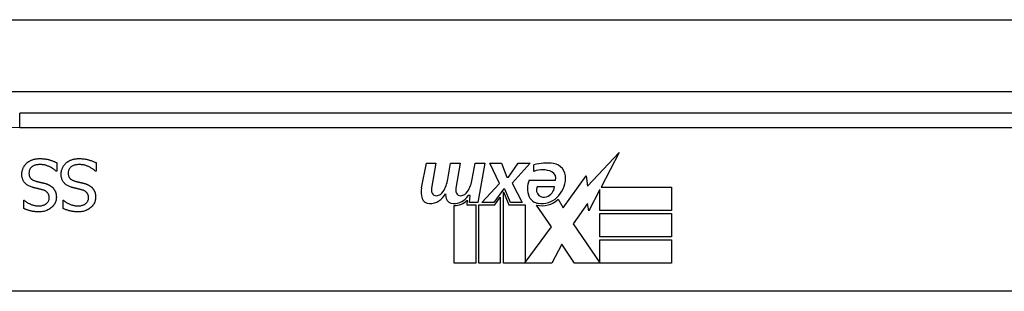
# Model space of a CAD drawing. Header units: inches. Extents: x 25 to 686, y 75 to 315.
# Tile 6 of 256: x 29.03 to 30.391, y 75.889 to 76.264. Entities that reach past the tile are written whole.
import ezdxf

# ---------------------------------------------------------------- set-up
doc = ezdxf.new("R2010")
doc.units = ezdxf.units.IN
doc.header["$MEASUREMENT"] = 0
doc.layers.add('Visible Edges(ANSI)', color=7, linetype='Continuous', lineweight=25)
doc.layers.add('Visible Tangent Edges(ANSI)', color=7, linetype='Continuous', lineweight=25)

msp = doc.modelspace()

# ---------------------------------------------------------------- linework, layer by layer
at = {"layer": 'Visible Edges(ANSI)'}
for p, q in [((25.5288, 76.1651), (91.3308, 76.1651)), ((30.5264, 76.1351), (29.0303, 76.1351)), ((29.8151, 76.0346), (29.8589, 76.0808)), ((29.8589, 76.0808), (29.8341, 76.0331)), ((29.0815, 76.0669), (29.0815, 76.0551)), ((29.1358, 76.0669), (29.1358, 76.0551)), ((29.5857, 76.0321), (29.5924, 76.0664)), ((29.5924, 76.0664), (29.6056, 76.0664)), ((29.6056, 76.0664), (29.5995, 76.0319)), ((29.622, 76.0439), (29.6259, 76.0664)), ((29.6259, 76.0664), (29.6391, 76.0664)), ((29.6391, 76.0664), (29.6331, 76.0319)), ((29.6559, 76.0439), (29.6598, 76.0664)), ((29.6598, 76.0664), (29.673, 76.0664)), ((29.673, 76.0664), (29.6634, 76.0118)), ((29.6799, 76.0664), (29.6961, 76.0664)), ((29.6934, 76.0383), (29.6799, 76.0664)), ((29.6961, 76.0664), (29.7036, 76.0469)), ((29.706, 76.0469), (29.7195, 76.0664)), ((29.7357, 76.0664), (29.7111, 76.0385)), ((29.7195, 76.0664), (29.7357, 76.0664)), ((29.7411, 76.0547), (29.7411, 76.0637)), ((29.0815, 76.0551), (29.0808, 76.0551)), ((29.1358, 76.0551), (29.1351, 76.0551)), ((29.7816, 76.0047), (29.8131, 76.0488)), ((29.8131, 76.0488), (29.8151, 76.0346)), ((29.6691, 76.0118), (29.6934, 76.0383)), ((29.7036, 76.0469), (29.706, 76.0469)), ((29.7111, 76.0385), (29.7249, 76.0118)), ((29.7345, 76.0427), (29.7711, 76.0427)), ((29.7696, 76.0337), (29.7456, 76.0337)), ((29.6529, 76.0214), (29.65, 76.0214)), ((29.652, 76.0118), (29.6529, 76.0214)), ((29.6988, 76.0302), (29.6855, 76.0118)), ((29.7009, 76.0302), (29.6988, 76.0302)), ((29.6988, 76.0266), (29.7063, 76.0089)), ((29.6988, 75.9281), (29.6988, 76.0266)), ((29.7087, 76.0118), (29.7009, 76.0302)), ((29.8323, 76.0298), (29.817, 76.0004)), ((29.8323, 76.001), (29.8323, 76.0298)), ((29.8341, 76.0331), (29.931, 76.0331)), ((29.931, 76.0331), (29.931, 76.001)), ((29.0361, 76.0149), (29.0368, 76.0149)), ((29.0361, 76.0036), (29.0361, 76.0149)), ((29.0903, 76.0149), (29.091, 76.0149)), ((29.0903, 76.0036), (29.0903, 76.0149)), ((29.631, 75.9281), (29.631, 76.0076)), ((29.649, 76.0151), (29.6484, 76.0089)), ((29.6484, 76.0089), (29.6607, 76.0089)), ((29.6634, 76.0118), (29.652, 76.0118)), ((29.6607, 76.0089), (29.6607, 75.9281)), ((29.6649, 76.0089), (29.6871, 76.0089)), ((29.6649, 75.9281), (29.6649, 76.0089)), ((29.6855, 76.0118), (29.6691, 76.0118)), ((29.6871, 76.0089), (29.6946, 76.0193)), ((29.6946, 76.0193), (29.6946, 75.9281)), ((29.7063, 76.0089), (29.7288, 76.0089)), ((29.7249, 76.0118), (29.7087, 76.0118)), ((29.7288, 76.0089), (29.7288, 75.9293)), ((29.7654, 75.9783), (29.7447, 76.0082)), ((29.7747, 76.0163), (29.7816, 76.0047)), ((29.8151, 76.0105), (29.7954, 75.9824)), ((29.817, 76.0004), (29.8151, 76.0105)), ((29.931, 76.001), (29.8323, 76.001)), ((29.8323, 75.9965), (29.931, 75.9965)), ((29.8323, 75.9644), (29.8323, 75.9965)), ((29.931, 75.9965), (29.931, 75.9644)), ((29.7954, 75.9824), (29.8323, 75.9287)), ((29.7288, 75.9293), (29.7654, 75.9783)), ((29.7796, 75.9542), (29.7657, 75.9281)), ((29.7972, 75.9281), (29.7796, 75.9542)), ((29.931, 75.9644), (29.8323, 75.9644)), ((29.8323, 75.9602), (29.931, 75.9602)), ((29.8323, 75.9287), (29.8323, 75.9602)), ((29.931, 75.9602), (29.931, 75.9281)), ((29.6607, 75.9281), (29.631, 75.9281)), ((29.6946, 75.9281), (29.6649, 75.9281)), ((29.7657, 75.9281), (29.6988, 75.9281)), ((29.931, 75.9281), (29.7972, 75.9281)), ((30.9352, 75.8894), (28.6215, 75.8894))]:
    msp.add_line(p, q, dxfattribs=at)
at = {"layer": 'Visible Edges(ANSI)', "flags": 128}
for points in [[(29.0333, 76.0509), (29.0333, 76.0516), (29.0334, 76.0523), (29.0334, 76.053), (29.0335, 76.0537), (29.0336, 76.0544), (29.0337, 76.0551), (29.0339, 76.0558), (29.0341, 76.0565), (29.0343, 76.0571), (29.0345, 76.0578), (29.0347, 76.0585), (29.035, 76.0592), (29.0353, 76.0598), (29.0356, 76.0605), (29.0359, 76.0611), (29.0363, 76.0617), (29.0366, 76.0623), (29.037, 76.0629), (29.0374, 76.0634), (29.0379, 76.064), (29.0383, 76.0645), (29.0388, 76.065), (29.0392, 76.0655), (29.0397, 76.066)], [(29.0397, 76.066), (29.0403, 76.0665), (29.0409, 76.067), (29.0415, 76.0675), (29.0421, 76.0679), (29.0427, 76.0683), (29.0434, 76.0687), (29.044, 76.0691), (29.0447, 76.0695), (29.0453, 76.0698), (29.046, 76.0702), (29.0467, 76.0705), (29.0474, 76.0708), (29.0482, 76.071), (29.0489, 76.0713), (29.0497, 76.0715), (29.0505, 76.0717), (29.0514, 76.0719), (29.0523, 76.072), (29.0532, 76.0721), (29.0541, 76.0722), (29.0551, 76.0723), (29.0561, 76.0724), (29.0572, 76.0724), (29.0582, 76.0724)], [(29.0589, 76.0643), (29.0576, 76.0642), (29.0564, 76.0642), (29.0553, 76.0641), (29.0541, 76.0639), (29.0531, 76.0637), (29.0521, 76.0635), (29.0511, 76.0632), (29.0502, 76.0628), (29.0494, 76.0624), (29.0486, 76.062), (29.0478, 76.0615), (29.0471, 76.061), (29.0465, 76.0605), (29.0459, 76.0599), (29.0454, 76.0593), (29.0449, 76.0586), (29.0445, 76.058), (29.0441, 76.0573), (29.0438, 76.0565), (29.0436, 76.0558), (29.0434, 76.055), (29.0432, 76.0542), (29.0432, 76.0533), (29.0431, 76.0524)], [(29.0582, 76.0724), (29.0595, 76.0724), (29.0607, 76.0724), (29.0619, 76.0723), (29.0631, 76.0722), (29.0642, 76.0721), (29.0653, 76.072), (29.0664, 76.0719), (29.0675, 76.0717), (29.0685, 76.0715), (29.0695, 76.0713), (29.0704, 76.0711), (29.0713, 76.0708), (29.0722, 76.0705), (29.0731, 76.0703), (29.074, 76.07), (29.0749, 76.0697), (29.0757, 76.0694), (29.0766, 76.069), (29.0774, 76.0687), (29.0782, 76.0684), (29.0791, 76.068), (29.0799, 76.0677), (29.0807, 76.0673), (29.0815, 76.0669)], [(29.0808, 76.0551), (29.08, 76.0558), (29.0792, 76.0565), (29.0784, 76.0571), (29.0776, 76.0578), (29.0767, 76.0584), (29.0758, 76.059), (29.075, 76.0595), (29.074, 76.06), (29.0731, 76.0605), (29.0722, 76.061), (29.0712, 76.0614), (29.0703, 76.0619), (29.0693, 76.0622), (29.0683, 76.0626), (29.0673, 76.0629), (29.0664, 76.0632), (29.0654, 76.0635), (29.0645, 76.0637), (29.0635, 76.0639), (29.0626, 76.064), (29.0617, 76.0641), (29.0607, 76.0642), (29.0598, 76.0643), (29.0589, 76.0643)], [(29.0876, 76.0509), (29.0876, 76.0516), (29.0876, 76.0523), (29.0877, 76.053), (29.0878, 76.0537), (29.0879, 76.0544), (29.088, 76.0551), (29.0882, 76.0558), (29.0883, 76.0565), (29.0885, 76.0571), (29.0888, 76.0578), (29.089, 76.0585), (29.0893, 76.0592), (29.0896, 76.0598), (29.0899, 76.0605), (29.0902, 76.0611), (29.0905, 76.0617), (29.0909, 76.0623), (29.0913, 76.0629), (29.0917, 76.0634), (29.0921, 76.064), (29.0926, 76.0645), (29.093, 76.065), (29.0935, 76.0655), (29.094, 76.066)], [(29.094, 76.066), (29.0946, 76.0665), (29.0952, 76.067), (29.0958, 76.0675), (29.0964, 76.0679), (29.097, 76.0683), (29.0976, 76.0687), (29.0983, 76.0691), (29.0989, 76.0695), (29.0996, 76.0698), (29.1003, 76.0702), (29.101, 76.0705), (29.1017, 76.0708), (29.1024, 76.071), (29.1032, 76.0713), (29.104, 76.0715), (29.1048, 76.0717), (29.1057, 76.0719), (29.1066, 76.072), (29.1075, 76.0721), (29.1084, 76.0722), (29.1094, 76.0723), (29.1104, 76.0724), (29.1114, 76.0724), (29.1125, 76.0724)], [(29.1132, 76.0643), (29.1119, 76.0642), (29.1107, 76.0642), (29.1095, 76.0641), (29.1084, 76.0639), (29.1073, 76.0637), (29.1063, 76.0635), (29.1054, 76.0632), (29.1045, 76.0628), (29.1036, 76.0624), (29.1028, 76.062), (29.1021, 76.0615), (29.1014, 76.061), (29.1007, 76.0605), (29.1002, 76.0599), (29.0996, 76.0593), (29.0992, 76.0586), (29.0988, 76.058), (29.0984, 76.0573), (29.0981, 76.0565), (29.0978, 76.0558), (29.0976, 76.055), (29.0975, 76.0542), (29.0974, 76.0533), (29.0974, 76.0524)], [(29.1125, 76.0724), (29.1138, 76.0724), (29.115, 76.0724), (29.1162, 76.0723), (29.1174, 76.0722), (29.1185, 76.0721), (29.1196, 76.072), (29.1207, 76.0719), (29.1217, 76.0717), (29.1227, 76.0715), (29.1237, 76.0713), (29.1247, 76.0711), (29.1256, 76.0708), (29.1265, 76.0705), (29.1274, 76.0703), (29.1283, 76.07), (29.1291, 76.0697), (29.13, 76.0694), (29.1308, 76.069), (29.1317, 76.0687), (29.1325, 76.0684), (29.1333, 76.068), (29.1341, 76.0677), (29.135, 76.0673), (29.1358, 76.0669)], [(29.1351, 76.0551), (29.1343, 76.0558), (29.1335, 76.0565), (29.1327, 76.0571), (29.1318, 76.0578), (29.131, 76.0584), (29.1301, 76.059), (29.1292, 76.0595), (29.1283, 76.06), (29.1274, 76.0605), (29.1265, 76.061), (29.1255, 76.0614), (29.1245, 76.0619), (29.1236, 76.0622), (29.1226, 76.0626), (29.1216, 76.0629), (29.1207, 76.0632), (29.1197, 76.0635), (29.1188, 76.0637), (29.1178, 76.0639), (29.1169, 76.064), (29.1159, 76.0641), (29.115, 76.0642), (29.1141, 76.0643), (29.1132, 76.0643)], [(29.0474, 76.0331), (29.0462, 76.0335), (29.0451, 76.0339), (29.044, 76.0344), (29.0429, 76.0348), (29.042, 76.0353), (29.0411, 76.0359), (29.0402, 76.0365), (29.0394, 76.0371), (29.0386, 76.0377), (29.0379, 76.0384), (29.0373, 76.0391), (29.0367, 76.0398), (29.0362, 76.0406), (29.0357, 76.0414), (29.0352, 76.0422), (29.0348, 76.0431), (29.0345, 76.044), (29.0342, 76.0449), (29.0339, 76.0458), (29.0337, 76.0468), (29.0335, 76.0478), (29.0334, 76.0488), (29.0333, 76.0499), (29.0333, 76.0509)], [(29.0431, 76.0524), (29.0431, 76.0517), (29.0432, 76.0511), (29.0433, 76.0504), (29.0434, 76.0498), (29.0435, 76.0492), (29.0436, 76.0486), (29.0438, 76.048), (29.0441, 76.0475), (29.0443, 76.047), (29.0446, 76.0465), (29.0449, 76.046), (29.0452, 76.0456), (29.0456, 76.0451), (29.046, 76.0447), (29.0464, 76.0443), (29.0469, 76.0439), (29.0474, 76.0436), (29.0479, 76.0432), (29.0485, 76.0429), (29.0491, 76.0426), (29.0497, 76.0423), (29.0504, 76.0421), (29.0511, 76.0418), (29.0519, 76.0416)], [(29.1016, 76.0331), (29.1005, 76.0335), (29.0993, 76.0339), (29.0982, 76.0344), (29.0972, 76.0348), (29.0962, 76.0353), (29.0953, 76.0359), (29.0945, 76.0365), (29.0937, 76.0371), (29.0929, 76.0377), (29.0922, 76.0384), (29.0916, 76.0391), (29.091, 76.0398), (29.0904, 76.0406), (29.0899, 76.0414), (29.0895, 76.0422), (29.0891, 76.0431), (29.0887, 76.044), (29.0884, 76.0449), (29.0882, 76.0458), (29.088, 76.0468), (29.0878, 76.0478), (29.0877, 76.0488), (29.0876, 76.0499), (29.0876, 76.0509)], [(29.0974, 76.0524), (29.0974, 76.0517), (29.0975, 76.0511), (29.0975, 76.0504), (29.0976, 76.0498), (29.0978, 76.0492), (29.0979, 76.0486), (29.0981, 76.048), (29.0983, 76.0475), (29.0986, 76.047), (29.0989, 76.0465), (29.0992, 76.046), (29.0995, 76.0456), (29.0999, 76.0451), (29.1003, 76.0447), (29.1007, 76.0443), (29.1012, 76.0439), (29.1017, 76.0436), (29.1022, 76.0432), (29.1028, 76.0429), (29.1034, 76.0426), (29.104, 76.0423), (29.1047, 76.0421), (29.1054, 76.0418), (29.1061, 76.0416)], [(29.0519, 76.0416), (29.0524, 76.0414), (29.0529, 76.0413), (29.0535, 76.0411), (29.054, 76.041), (29.0545, 76.0409), (29.055, 76.0407), (29.0555, 76.0406), (29.056, 76.0405), (29.0565, 76.0404), (29.0569, 76.0403), (29.0574, 76.0401), (29.0579, 76.04), (29.0583, 76.0399), (29.0588, 76.0398), (29.0593, 76.0397), (29.0598, 76.0396), (29.0604, 76.0394), (29.0609, 76.0393), (29.0615, 76.0392), (29.0621, 76.039), (29.0627, 76.0389), (29.0633, 76.0387), (29.064, 76.0385), (29.0647, 76.0384)], [(29.0647, 76.0384), (29.0653, 76.0382), (29.0659, 76.038), (29.0664, 76.0379), (29.067, 76.0377), (29.0676, 76.0375), (29.0681, 76.0373), (29.0687, 76.0371), (29.0692, 76.0369), (29.0697, 76.0366), (29.0702, 76.0364), (29.0707, 76.0362), (29.0712, 76.0359), (29.0717, 76.0357), (29.0722, 76.0354), (29.0726, 76.0351), (29.0731, 76.0349), (29.0735, 76.0346), (29.074, 76.0342), (29.0744, 76.0339), (29.0748, 76.0336), (29.0752, 76.0332), (29.0756, 76.0329), (29.076, 76.0325), (29.0764, 76.0321)], [(29.1061, 76.0416), (29.1067, 76.0414), (29.1072, 76.0413), (29.1077, 76.0411), (29.1082, 76.041), (29.1088, 76.0409), (29.1093, 76.0407), (29.1098, 76.0406), (29.1102, 76.0405), (29.1107, 76.0404), (29.1112, 76.0403), (29.1117, 76.0401), (29.1121, 76.04), (29.1126, 76.0399), (29.1131, 76.0398), (29.1136, 76.0397), (29.1141, 76.0396), (29.1146, 76.0394), (29.1152, 76.0393), (29.1158, 76.0392), (29.1164, 76.039), (29.117, 76.0389), (29.1176, 76.0387), (29.1183, 76.0385), (29.1189, 76.0384)], [(29.1189, 76.0384), (29.1195, 76.0382), (29.1201, 76.038), (29.1207, 76.0379), (29.1213, 76.0377), (29.1219, 76.0375), (29.1224, 76.0373), (29.123, 76.0371), (29.1235, 76.0369), (29.124, 76.0366), (29.1245, 76.0364), (29.125, 76.0362), (29.1255, 76.0359), (29.126, 76.0357), (29.1265, 76.0354), (29.1269, 76.0351), (29.1274, 76.0349), (29.1278, 76.0346), (29.1282, 76.0342), (29.1287, 76.0339), (29.1291, 76.0336), (29.1295, 76.0332), (29.1299, 76.0329), (29.1303, 76.0325), (29.1306, 76.0321)], [(29.0619, 76.0294), (29.0614, 76.0295), (29.0609, 76.0296), (29.0603, 76.0298), (29.0598, 76.0299), (29.0592, 76.0301), (29.0586, 76.0302), (29.058, 76.0304), (29.0573, 76.0305), (29.0567, 76.0307), (29.056, 76.0309), (29.0553, 76.031), (29.0546, 76.0312), (29.0539, 76.0314), (29.0532, 76.0315), (29.0525, 76.0317), (29.0519, 76.0319), (29.0512, 76.032), (29.0506, 76.0322), (29.05, 76.0323), (29.0495, 76.0325), (29.0489, 76.0326), (29.0484, 76.0328), (29.0479, 76.0329), (29.0474, 76.0331)], [(29.0711, 76.0183), (29.0711, 76.0191), (29.0711, 76.0198), (29.071, 76.0205), (29.0709, 76.0211), (29.0707, 76.0217), (29.0706, 76.0224), (29.0703, 76.0229), (29.0701, 76.0235), (29.0698, 76.024), (29.0695, 76.0245), (29.0691, 76.025), (29.0688, 76.0255), (29.0684, 76.0259), (29.0679, 76.0263), (29.0674, 76.0267), (29.0669, 76.0271), (29.0664, 76.0275), (29.0659, 76.0278), (29.0653, 76.0281), (29.0647, 76.0284), (29.064, 76.0287), (29.0633, 76.0289), (29.0626, 76.0291), (29.0619, 76.0294)], [(29.0764, 76.0321), (29.0767, 76.0317), (29.0771, 76.0313), (29.0774, 76.0309), (29.0777, 76.0305), (29.078, 76.03), (29.0783, 76.0296), (29.0786, 76.0291), (29.0789, 76.0286), (29.0791, 76.0281), (29.0793, 76.0276), (29.0796, 76.0271), (29.0798, 76.0266), (29.08, 76.0261), (29.0801, 76.0255), (29.0803, 76.025), (29.0804, 76.0244), (29.0806, 76.0238), (29.0807, 76.0232), (29.0808, 76.0226), (29.0808, 76.022), (29.0809, 76.0213), (29.0809, 76.0207), (29.081, 76.02), (29.081, 76.0193)], [(29.1162, 76.0294), (29.1157, 76.0295), (29.1151, 76.0296), (29.1146, 76.0298), (29.114, 76.0299), (29.1135, 76.0301), (29.1128, 76.0302), (29.1122, 76.0304), (29.1116, 76.0305), (29.1109, 76.0307), (29.1103, 76.0309), (29.1096, 76.031), (29.1089, 76.0312), (29.1081, 76.0314), (29.1074, 76.0315), (29.1068, 76.0317), (29.1061, 76.0319), (29.1055, 76.032), (29.1049, 76.0322), (29.1043, 76.0323), (29.1037, 76.0325), (29.1032, 76.0326), (29.1026, 76.0328), (29.1021, 76.0329), (29.1016, 76.0331)], [(29.1254, 76.0183), (29.1254, 76.0191), (29.1254, 76.0198), (29.1253, 76.0205), (29.1252, 76.0211), (29.125, 76.0217), (29.1248, 76.0224), (29.1246, 76.0229), (29.1244, 76.0235), (29.1241, 76.024), (29.1238, 76.0245), (29.1234, 76.025), (29.123, 76.0255), (29.1226, 76.0259), (29.1222, 76.0263), (29.1217, 76.0267), (29.1212, 76.0271), (29.1207, 76.0275), (29.1201, 76.0278), (29.1195, 76.0281), (29.1189, 76.0284), (29.1183, 76.0287), (29.1176, 76.0289), (29.1169, 76.0291), (29.1162, 76.0294)], [(29.1306, 76.0321), (29.131, 76.0317), (29.1313, 76.0313), (29.1317, 76.0309), (29.132, 76.0305), (29.1323, 76.03), (29.1326, 76.0296), (29.1329, 76.0291), (29.1331, 76.0286), (29.1334, 76.0281), (29.1336, 76.0276), (29.1338, 76.0271), (29.134, 76.0266), (29.1342, 76.0261), (29.1344, 76.0255), (29.1346, 76.025), (29.1347, 76.0244), (29.1348, 76.0238), (29.1349, 76.0232), (29.135, 76.0226), (29.1351, 76.022), (29.1352, 76.0213), (29.1352, 76.0207), (29.1352, 76.02), (29.1352, 76.0193)], [(29.0368, 76.0149), (29.0373, 76.0144), (29.0379, 76.0139), (29.0386, 76.0134), (29.0392, 76.0129), (29.0399, 76.0124), (29.0406, 76.012), (29.0413, 76.0115), (29.0421, 76.0111), (29.0429, 76.0107), (29.0437, 76.0103), (29.0446, 76.0099), (29.0454, 76.0095), (29.0463, 76.0091), (29.0472, 76.0088), (29.0481, 76.0085), (29.049, 76.0082), (29.0499, 76.008), (29.0508, 76.0078), (29.0518, 76.0076), (29.0527, 76.0074), (29.0536, 76.0073), (29.0546, 76.0073), (29.0555, 76.0072), (29.0565, 76.0072)], [(29.0565, 76.0072), (29.0576, 76.0072), (29.0586, 76.0073), (29.0596, 76.0074), (29.0606, 76.0075), (29.0615, 76.0077), (29.0624, 76.008), (29.0633, 76.0082), (29.0641, 76.0086), (29.0649, 76.0089), (29.0657, 76.0093), (29.0664, 76.0098), (29.0671, 76.0103), (29.0677, 76.0108), (29.0683, 76.0113), (29.0689, 76.0119), (29.0694, 76.0125), (29.0698, 76.0132), (29.0701, 76.0138), (29.0704, 76.0145), (29.0707, 76.0152), (29.0709, 76.016), (29.071, 76.0167), (29.0711, 76.0175), (29.0711, 76.0183)], [(29.081, 76.0193), (29.0809, 76.0179), (29.0808, 76.0165), (29.0806, 76.0152), (29.0802, 76.0139), (29.0798, 76.0126), (29.0793, 76.0114), (29.0787, 76.0102), (29.078, 76.0091), (29.0772, 76.008), (29.0763, 76.0069), (29.0753, 76.0059), (29.0743, 76.0049), (29.0731, 76.0039), (29.0719, 76.0031), (29.0707, 76.0023), (29.0694, 76.0016), (29.068, 76.001), (29.0666, 76.0005), (29.0652, 76), (29.0637, 75.9997), (29.0621, 75.9994), (29.0605, 75.9992), (29.0588, 75.9991), (29.0571, 75.999)], [(29.091, 76.0149), (29.0916, 76.0144), (29.0922, 76.0139), (29.0928, 76.0134), (29.0935, 76.0129), (29.0942, 76.0124), (29.0949, 76.012), (29.0956, 76.0115), (29.0964, 76.0111), (29.0972, 76.0107), (29.098, 76.0103), (29.0988, 76.0099), (29.0997, 76.0095), (29.1006, 76.0091), (29.1015, 76.0088), (29.1024, 76.0085), (29.1033, 76.0082), (29.1042, 76.008), (29.1051, 76.0078), (29.106, 76.0076), (29.107, 76.0074), (29.1079, 76.0073), (29.1089, 76.0073), (29.1098, 76.0072), (29.1108, 76.0072)], [(29.1108, 76.0072), (29.1118, 76.0072), (29.1129, 76.0073), (29.1139, 76.0074), (29.1149, 76.0075), (29.1158, 76.0077), (29.1167, 76.008), (29.1176, 76.0082), (29.1184, 76.0086), (29.1192, 76.0089), (29.12, 76.0093), (29.1207, 76.0098), (29.1214, 76.0103), (29.122, 76.0108), (29.1226, 76.0113), (29.1231, 76.0119), (29.1236, 76.0125), (29.124, 76.0132), (29.1244, 76.0138), (29.1247, 76.0145), (29.125, 76.0152), (29.1252, 76.016), (29.1253, 76.0167), (29.1254, 76.0175), (29.1254, 76.0183)], [(29.1352, 76.0193), (29.1352, 76.0179), (29.1351, 76.0165), (29.1348, 76.0152), (29.1345, 76.0139), (29.1341, 76.0126), (29.1336, 76.0114), (29.133, 76.0102), (29.1323, 76.0091), (29.1315, 76.008), (29.1306, 76.0069), (29.1296, 76.0059), (29.1285, 76.0049), (29.1274, 76.0039), (29.1262, 76.0031), (29.1249, 76.0023), (29.1236, 76.0016), (29.1223, 76.001), (29.1209, 76.0005), (29.1194, 76), (29.1179, 75.9997), (29.1164, 75.9994), (29.1148, 75.9992), (29.1131, 75.9991), (29.1114, 75.999)], [(29.0571, 75.999), (29.0561, 75.999), (29.0552, 75.9991), (29.0542, 75.9991), (29.0532, 75.9992), (29.0523, 75.9992), (29.0513, 75.9993), (29.0504, 75.9994), (29.0495, 75.9996), (29.0486, 75.9997), (29.0477, 75.9999), (29.0468, 76), (29.0459, 76.0002), (29.045, 76.0004), (29.0441, 76.0006), (29.0433, 76.0009), (29.0424, 76.0011), (29.0416, 76.0014), (29.0408, 76.0017), (29.04, 76.0019), (29.0392, 76.0023), (29.0384, 76.0026), (29.0376, 76.0029), (29.0368, 76.0033), (29.0361, 76.0036)], [(29.1114, 75.999), (29.1104, 75.999), (29.1094, 75.9991), (29.1085, 75.9991), (29.1075, 75.9992), (29.1065, 75.9992), (29.1056, 75.9993), (29.1047, 75.9994), (29.1037, 75.9996), (29.1028, 75.9997), (29.1019, 75.9999), (29.101, 76), (29.1002, 76.0002), (29.0993, 76.0004), (29.0984, 76.0006), (29.0976, 76.0009), (29.0967, 76.0011), (29.0959, 76.0014), (29.0951, 76.0017), (29.0942, 76.0019), (29.0934, 76.0023), (29.0926, 76.0026), (29.0919, 76.0029), (29.0911, 76.0033), (29.0903, 76.0036)]]:
    msp.add_lwpolyline(points, dxfattribs=at)
at = {"layer": 'Visible Edges(ANSI)'}
for centre, radius, start, end in [((29.7592, 76.0057), 0.0607, 81.5605, 107.3343), ((29.7652, 76.0463), 0.0197, 356.5646, 81.5605), ((29.7529, 76.0264), 0.0307, 64.6784, 112.5609), ((29.7619, 76.0454), 0.0096, 343.5261, 64.6784), ((29.5761, 76.0513), 0.0465, 328.5584, 350.8257), ((29.6101, 76.052), 0.0465, 327.5992, 350), ((29.7603, 76.0313), 0.0282, 156.1555, 203.8445), ((29.754, 76.0291), 0.00955, 151.4547, 231.1652), ((29.753, 76.0357), 0.0168, 289.3797, 352.9975), ((29.7452, 76.0475), 0.0398, 314.1684, 356.5646), ((29.614, 76.0266), 0.0288, 169, 198.4748), ((29.5967, 76.0349), 0.0246, 269.6788, 333.9508), ((29.6116, 76.0298), 0.0123, 169.9922, 203.5487), ((29.6058, 76.0272), 0.006, 203.5487, 276.1027), ((29.6051, 76.0338), 0.0126, 276.1027, 327.6083), ((29.6475, 76.0259), 0.0288, 183.6169, 196.9928), ((29.6298, 76.0343), 0.024, 269.4776, 327.4114), ((29.6452, 76.0298), 0.0123, 170, 203.5571), ((29.6394, 76.0272), 0.006, 203.5571, 276.03), ((29.6387, 76.0338), 0.0126, 276.03, 327.5992), ((29.7484, 76.026), 0.0152, 203.8445, 265.0802), ((29.7549, 76.0302), 0.0109, 231.1652, 289.3797), ((29.5966, 76.0208), 0.0105, 198.4748, 269.6788), ((29.6296, 76.0205), 0.0101, 196.9928, 269.4776), ((29.6315, 76.0316), 0.024, 268.7952, 316.5849), ((29.7521, 76.0404), 0.033, 257.079, 313.1785), ((29.7521, 76.0404), 0.0299, 260.4085, 314.1684)]:
    msp.add_arc(centre, radius, start, end, dxfattribs=at)
at = {"layer": 'Visible Tangent Edges(ANSI)'}
for p, q in [((25.5288, 76.2641), (90.5637, 76.2641)), ((29.0303, 76.1154), (29.0303, 76.1351)), ((29.0303, 76.1154), (30.5264, 76.1154))]:
    msp.add_line(p, q, dxfattribs=at)
msp.add_arc((29.0303, 75.6282), 0.4872, 90, 147.5011, dxfattribs=at)

doc.saveas('drawing.dxf')
